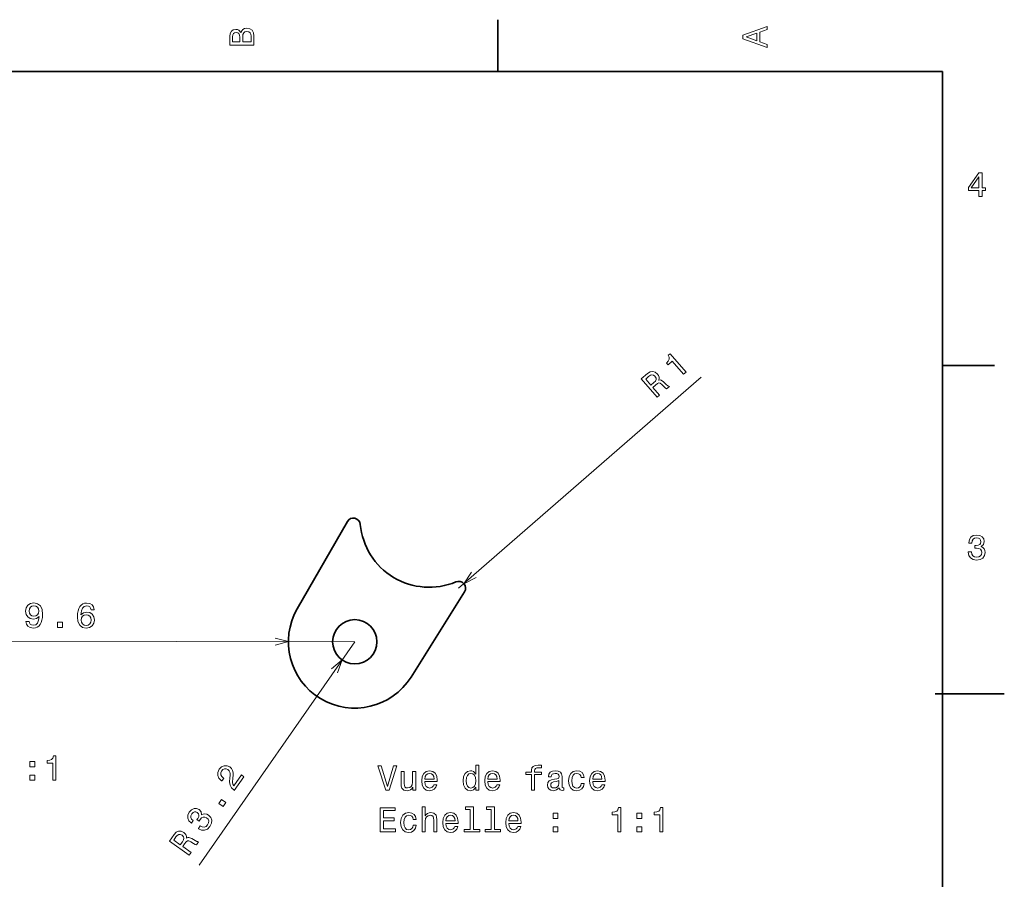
# Model space of a CAD drawing. Extents: x 0 to 296, y 0 to 210.
# Tile 7 of 7: x 154 to 296, y 83 to 208. Entities that reach past the tile are written whole.
import ezdxf

# ---------------------------------------------------------------- set-up
doc = ezdxf.new("R2010")
doc.units = 0

msp = doc.modelspace()

# ---------------------------------------------------------------- linework, layer by layer
at = {"color": 7, "lineweight": 35, "ltscale": 0.1875}
for p, q in [((222.699997, 200), (222.699997, 207.5)), ((287, 157.5), (294.5, 157.5))]:
    msp.add_line(p, q, dxfattribs=at)
at = {"color": 7, "lineweight": 35}
for p, q in [((287, 200), (10, 200)), ((287, 10), (287, 200))]:
    msp.add_line(p, q, dxfattribs=at)
at = {"color": 7, "lineweight": 13}
for p, q in [((217.028381, 125.25737), (252.094009, 155.770691)), ((202.011414, 117.510513), (150.092667, 117.607803)), ((202.011414, 117.510513), (179.487991, 85.200409))]:
    msp.add_line(p, q, dxfattribs=at)
at = {"color": 7, "lineweight": 35, "ltscale": 0.36363}
for p, q in [((193.691895, 122.300652), (200.949554, 134.905792)), ((210.142197, 112.406555), (217.875336, 124.725708))]:
    msp.add_line(p, q, dxfattribs=at)
at = {"color": 7, "lineweight": 35, "ltscale": 0.25}
msp.add_line((285.941101, 110), (295.941101, 110), dxfattribs=at)
at = {"color": 7, "lineweight": 13}
for points in [[(261.633209, 203.466858), (261.633209, 203.930847), (260.604401, 204.298996), (260.604401, 205.695969), (261.633209, 206.064133), (261.633209, 206.538193), (258.128174, 205.257217), (258.128174, 204.742798)], [(185.542007, 205.630417), (185.249496, 205.983429), (185.052811, 206.074219), (184.81073, 206.104477), (184.432495, 206.03891), (184.160156, 205.842224), (183.993729, 205.524506), (183.933212, 205.080704), (183.933212, 203.835022), (187.433212, 203.835022), (187.433212, 205.151306), (187.36261, 205.620331), (187.155838, 205.968307), (186.828018, 206.185165), (186.384216, 206.260818), (186.08667, 206.215424), (185.839554, 206.094391), (185.65799, 205.897705)], [(185.385666, 204.984879), (185.385666, 204.298996), (184.351807, 204.298996), (184.351807, 205.025223), (184.382065, 205.297562), (184.472839, 205.489197), (184.629181, 205.605194), (184.86116, 205.645538), (185.093155, 205.600143), (185.254532, 205.479111), (185.355408, 205.272339)], [(187.014618, 205.095825), (187.014618, 204.298996), (185.809296, 204.298996), (185.809296, 205.050446), (185.844589, 205.368164), (185.9505, 205.595108), (186.132065, 205.731277), (186.394302, 205.776657), (186.671692, 205.731277), (186.863327, 205.605194), (186.979324, 205.393372)], [(260.17572, 204.460388), (258.632477, 205), (260.17572, 205.539627)], [(292.277374, 181.916794), (292.731262, 181.916794), (292.731262, 182.784225), (293.23056, 182.784225), (293.23056, 183.187683), (292.731262, 183.187683), (292.731262, 185.341141), (292.272339, 185.341141), (290.739197, 183.228027), (290.739197, 182.784225), (292.277374, 182.784225)], [(291.162842, 183.187683), (292.277374, 184.756134), (292.277374, 183.187683)], [(249.56749, 156.223373), (249.913696, 156.524628), (247.599609, 159.183975), (247.340897, 158.958862), (247.474365, 158.667191), (247.473129, 158.392029), (247.343338, 158.118637), (247.080688, 157.836594), (247.315735, 157.566483), (247.932068, 158.102783)], [(245.742889, 152.895294), (246.09671, 153.203171), (245.126709, 154.317886), (245.488129, 154.632385), (245.764374, 154.852722), (245.978119, 154.945129), (246.17868, 154.899033), (246.412048, 154.707672), (246.729034, 154.381821), (246.947174, 154.177216), (247.108704, 154.083786), (247.508179, 154.431396), (247.445282, 154.503677), (247.265076, 154.534058), (247.062485, 154.705414), (246.66507, 155.108337), (246.325623, 155.367828), (246.152039, 155.39061), (245.952179, 155.343719), (246.021591, 155.571243), (246.012238, 155.797104), (245.935059, 156.024094), (245.782425, 156.24559), (245.45108, 156.518829), (245.090332, 156.626083), (244.713425, 156.552155), (244.327988, 156.303665), (243.445343, 155.535599)], [(244.510468, 155.894196), (244.762405, 156.073318), (244.988907, 156.143387), (245.207489, 156.099625), (245.423813, 155.920166), (245.577789, 155.666397), (245.590942, 155.443863), (245.475525, 155.223083), (245.25238, 154.995499), (244.845306, 154.641266), (244.080566, 155.520111)], [(290.729126, 130.51622), (290.729126, 130.480911), (290.809814, 129.996765), (291.046844, 129.633652), (291.420044, 129.401657), (291.914276, 129.315933), (292.438782, 129.401657), (292.832153, 129.623566), (293.08429, 129.976593), (293.175079, 130.430481), (293.134735, 130.728027), (293.023773, 130.970108), (292.842224, 131.156708), (292.600159, 131.292877), (292.927948, 131.565216), (293.043945, 131.998932), (292.968292, 132.392303), (292.751434, 132.68985), (292.398407, 132.87645), (291.914276, 132.942017), (291.460388, 132.861313), (291.112396, 132.63942), (290.885468, 132.286392), (290.809814, 131.817368), (290.809814, 131.782074), (291.258636, 131.782074), (291.299011, 132.104828), (291.430115, 132.336823), (291.641937, 132.478027), (291.939484, 132.528473), (292.201721, 132.488113), (292.393372, 132.382217), (292.509369, 132.210739), (292.554749, 131.97876), (292.509369, 131.731628), (292.388336, 131.565216), (292.176514, 131.46434), (291.889069, 131.434082), (291.692383, 131.439133), (291.692383, 131.04071), (291.939484, 131.050797), (292.257202, 131.005417), (292.494232, 130.884369), (292.635468, 130.687683), (292.685883, 130.430481), (292.630402, 130.13797), (292.484161, 129.921112), (292.252167, 129.784943), (291.944519, 129.739563), (291.626801, 129.789993), (291.394806, 129.941284), (291.248566, 130.183365), (291.193085, 130.51622)], [(154.441681, 120.467094), (154.516586, 120.068535), (154.732864, 119.760498), (155.075439, 119.568207), (155.529205, 119.49675), (155.826813, 119.531502), (156.094284, 119.621773), (156.321518, 119.777695), (156.51358, 119.999237), (156.66539, 120.276329), (156.776993, 120.619057), (156.843292, 121.012306), (156.869354, 121.466148), (156.784943, 122.177399), (156.538803, 122.697319), (156.146027, 123.010735), (155.606598, 123.122696), (155.112198, 123.032845), (154.738556, 122.791466), (154.495773, 122.418724), (154.4142, 121.94986), (154.493988, 121.465553), (154.730331, 121.096954), (155.082916, 120.864304), (155.531616, 120.787819), (156.005859, 120.882751), (156.364487, 121.174583), (156.282745, 120.614944), (156.120605, 120.216827), (155.873047, 119.980263), (155.535019, 119.905243), (155.272827, 119.94104), (155.08139, 120.052353), (154.955658, 120.229095), (154.90567, 120.466225)], [(154.903412, 121.953979), (154.954422, 122.266571), (155.0961, 122.51342), (155.318298, 122.669342), (155.605865, 122.724281), (155.903305, 122.668251), (156.129959, 122.511482), (156.270721, 122.269142), (156.325607, 121.95636), (156.269531, 121.638741), (156.127869, 121.401978), (155.895615, 121.256157), (155.587891, 121.206299), (155.310608, 121.257256), (155.094025, 121.403915), (154.953247, 121.636169)], [(164.337631, 122.138031), (164.242569, 122.546715), (164.02124, 122.849724), (163.67865, 123.042007), (163.234985, 123.108398), (162.937363, 123.073654), (162.679977, 122.978317), (162.452744, 122.822403), (162.260681, 122.600861), (162.108856, 122.323769), (161.997284, 121.986076), (161.925934, 121.587799), (161.904907, 121.138985), (161.984268, 120.422699), (162.230408, 119.902786), (162.628235, 119.589355), (163.172699, 119.48243), (163.662064, 119.572296), (164.035706, 119.808624), (164.278488, 120.181366), (164.365112, 120.655273), (164.280273, 121.134537), (164.048981, 121.503128), (163.691345, 121.735786), (163.247681, 121.817307), (162.768387, 121.717346), (162.40979, 121.43055), (162.486481, 121.985161), (162.648605, 122.38327), (162.896164, 122.619843), (163.239258, 122.69989), (163.491333, 122.659073), (163.682785, 122.552803), (163.808533, 122.376053), (163.873657, 122.138901)], [(163.8759, 120.651146), (163.819839, 120.333527), (163.678177, 120.091713), (163.450928, 119.930756), (163.168411, 119.880852), (162.870956, 119.931847), (162.644302, 120.088608), (162.498505, 120.330956), (162.453705, 120.648766), (162.50473, 120.961349), (162.646378, 121.19812), (162.878662, 121.348976), (163.191437, 121.40387), (163.463669, 121.347885), (163.680252, 121.201225), (163.821014, 120.963928)], [(159.038467, 119.591042), (159.734436, 119.589737), (159.73584, 120.341179), (159.039871, 120.342484)], [(155.029022, 99.435204), (155.724991, 99.435204), (155.724991, 100.186646), (155.029022, 100.186646)], [(158.322266, 97.478432), (158.781189, 97.478432), (158.781189, 101.003647), (158.438248, 101.003647), (158.347473, 100.696014), (158.165924, 100.489243), (157.888535, 100.368202), (157.505249, 100.327858), (157.505249, 99.969788), (158.322266, 99.969788)], [(219.502319, 96.472473), (219.502319, 96.053886), (219.946121, 96.053886), (219.946121, 99.674927), (219.507355, 99.674927), (219.507355, 98.348557), (219.169464, 98.731842), (218.962692, 98.822617), (218.725662, 98.857918), (218.296982, 98.757057), (217.964127, 98.474632), (217.747269, 98.020744), (217.671631, 97.410515), (217.747269, 96.800285), (217.964127, 96.341347), (218.296982, 96.053886), (218.725662, 95.958069), (218.962692, 95.99337), (219.1745, 96.084145)], [(227.561401, 98.293083), (227.561401, 96.053886), (228.005203, 96.053886), (228.005203, 98.293083), (229.01384, 98.293083), (229.01384, 98.671318), (228.005203, 98.671318), (228.005203, 98.837746), (228.040497, 99.039474), (228.156494, 99.175644), (228.35318, 99.256332), (228.635605, 99.286598), (229.01384, 99.266426), (229.01384, 99.649704), (228.534729, 99.674927), (228.101013, 99.629532), (227.798431, 99.49337), (227.616867, 99.256332), (227.561401, 98.918442), (227.561401, 98.671318), (226.749435, 98.671318), (226.749435, 98.293083)], [(184.592758, 96.020584), (185.968445, 97.994019), (185.612656, 98.24205), (184.52536, 96.682327), (184.391479, 96.904755), (184.333954, 97.166176), (184.360352, 97.83017), (184.406387, 98.160789), (184.418839, 98.557861), (184.347519, 98.896507), (184.181305, 99.178375), (183.932953, 99.412979), (183.536392, 99.5849), (183.127792, 99.580803), (182.746368, 99.404053), (182.416107, 99.062553), (182.209564, 98.616356), (182.193481, 98.178787), (182.36821, 97.768036), (182.731659, 97.416321), (182.789581, 97.375946), (183.052017, 97.752426), (183.018921, 97.775497), (182.76355, 98.00885), (182.634567, 98.264755), (182.62619, 98.534943), (182.745071, 98.80249), (182.95372, 99.013611), (183.181152, 99.119408), (183.423264, 99.122772), (183.654831, 99.022827), (183.824951, 98.861198), (183.931503, 98.670113), (183.979874, 98.439667), (183.977097, 98.171112), (183.939331, 97.834724), (183.913193, 97.250465), (183.987259, 96.774658), (184.199982, 96.374306), (184.580353, 96.029236)], [(207.615433, 99.558929), (206.7379, 96.578384), (205.835175, 99.558929), (205.356064, 99.558929), (206.485748, 96.053886), (206.990067, 96.053886), (208.094528, 99.558929)], [(210.817871, 98.7621), (210.374069, 98.7621), (210.374069, 97.1987), (210.323639, 96.835587), (210.177383, 96.573341), (209.950439, 96.411957), (209.652893, 96.361526), (209.415863, 96.401871), (209.264557, 96.522903), (209.178833, 96.729675), (209.158661, 97.022186), (209.158661, 98.7621), (208.714844, 98.7621), (208.714844, 96.981842), (208.72998, 96.623772), (208.825806, 96.326218), (209.118317, 96.053886), (209.587326, 95.958069), (209.839493, 95.99337), (210.056351, 96.084145), (210.24295, 96.240486), (210.394241, 96.46743), (210.394241, 96.053886), (210.817871, 96.053886)], [(212.154327, 97.279388), (213.92955, 97.279388), (213.934586, 97.48616), (213.853897, 98.066132), (213.632004, 98.499855), (213.278976, 98.7621), (212.809952, 98.857918), (212.351013, 98.757057), (211.997986, 98.474632), (211.771042, 98.015701), (211.690353, 97.410515), (211.766006, 96.790199), (211.99295, 96.336304), (212.340927, 96.053886), (212.79483, 95.958069), (213.188202, 96.023628), (213.510956, 96.195099), (213.747986, 96.46743), (213.884155, 96.830544), (213.445404, 96.830544), (213.354614, 96.628815), (213.223495, 96.477516), (212.850296, 96.356483), (212.562836, 96.411957), (212.345978, 96.58847), (212.204758, 96.875931), (212.154327, 97.264259)], [(212.154327, 97.652588), (212.209808, 98.000572), (212.345978, 98.257774), (212.55275, 98.414116), (212.825089, 98.469589), (213.092377, 98.414116), (213.299149, 98.257774), (213.425232, 98.000572), (213.470612, 97.652588)], [(218.8013, 98.459503), (219.093811, 98.388901), (219.31572, 98.192215), (219.446838, 97.864403), (219.497269, 97.410515), (219.446838, 96.951584), (219.31572, 96.623772), (219.093811, 96.422043), (218.8013, 96.356483), (218.523926, 96.422043), (218.312119, 96.623772), (218.170898, 96.956627), (218.125519, 97.410515), (218.170898, 97.85936), (218.312119, 98.187172), (218.523926, 98.388901)], [(221.262405, 97.279388), (223.037613, 97.279388), (223.042664, 97.48616), (222.961975, 98.066132), (222.740067, 98.499855), (222.387039, 98.7621), (221.91803, 98.857918), (221.459091, 98.757057), (221.106064, 98.474632), (220.87912, 98.015701), (220.798431, 97.410515), (220.874069, 96.790199), (221.101013, 96.336304), (221.449005, 96.053886), (221.902893, 95.958069), (222.296265, 96.023628), (222.619034, 96.195099), (222.856064, 96.46743), (222.992233, 96.830544), (222.553467, 96.830544), (222.462692, 96.628815), (222.331573, 96.477516), (221.958374, 96.356483), (221.670898, 96.411957), (221.454041, 96.58847), (221.312836, 96.875931), (221.262405, 97.264259)], [(221.262405, 97.652588), (221.317871, 98.000572), (221.454041, 98.257774), (221.660812, 98.414116), (221.933151, 98.469589), (222.200439, 98.414116), (222.407211, 98.257774), (222.533295, 98.000572), (222.57869, 97.652588)], [(231.590927, 96.406914), (231.590927, 96.391785), (231.61615, 96.220314), (231.691803, 96.099274), (232.009521, 96.003456), (232.256638, 96.0438), (232.256638, 96.386742), (232.150726, 96.371613), (232.009521, 96.437172), (231.984299, 96.638901), (231.984299, 98.040916), (231.923782, 98.398987), (231.747269, 98.651146), (231.439636, 98.802444), (231.00592, 98.857918), (230.582291, 98.797401), (230.269608, 98.625931), (230.072922, 98.358643), (230.007355, 98.005615), (230.007355, 97.975357), (230.405777, 97.975357), (230.441071, 98.187172), (230.552032, 98.33847), (230.733582, 98.429245), (230.990784, 98.464546), (231.237915, 98.439331), (231.414413, 98.363686), (231.520325, 98.232559), (231.555634, 98.051003), (231.535461, 97.839188), (231.454773, 97.733284), (231.253036, 97.682846), (230.874786, 97.642502), (230.441071, 97.551727), (230.133438, 97.390343), (229.951889, 97.138184), (229.896408, 96.764984), (229.946838, 96.432129), (230.10318, 96.185013), (230.355347, 96.028671), (230.703323, 95.973198), (231.172348, 96.079102)], [(234.74295, 97.864403), (235.181702, 97.864403), (235.090927, 98.26786), (234.874069, 98.585587), (234.536179, 98.782272), (234.097412, 98.857918), (233.613266, 98.757057), (233.245117, 98.474632), (233.013123, 98.015701), (232.932434, 97.400429), (233.008087, 96.790199), (233.235016, 96.336304), (233.593094, 96.053886), (234.082291, 95.958069), (234.516006, 96.033714), (234.853897, 96.245529), (235.085892, 96.578384), (235.186752, 97.022186), (234.763123, 97.022186), (234.687469, 96.739769), (234.546265, 96.527946), (234.344528, 96.396828), (234.097412, 96.356483), (233.78978, 96.422043), (233.567871, 96.623772), (233.431702, 96.951584), (233.386322, 97.415558), (233.431702, 97.869446), (233.572922, 98.197258), (233.799866, 98.398987), (234.097412, 98.469589), (234.359665, 98.424202), (234.556351, 98.308212), (234.687469, 98.11657)], [(236.44252, 97.279388), (238.217728, 97.279388), (238.222778, 97.48616), (238.14209, 98.066132), (237.920181, 98.499855), (237.567154, 98.7621), (237.098129, 98.857918), (236.639206, 98.757057), (236.286179, 98.474632), (236.059235, 98.015701), (235.978546, 97.410515), (236.054184, 96.790199), (236.281128, 96.336304), (236.62912, 96.053886), (237.083008, 95.958069), (237.476379, 96.023628), (237.799149, 96.195099), (238.036179, 96.46743), (238.172348, 96.830544), (237.733582, 96.830544), (237.642807, 96.628815), (237.511688, 96.477516), (237.138489, 96.356483), (236.851013, 96.411957), (236.634155, 96.58847), (236.49295, 96.875931), (236.44252, 97.264259)], [(236.44252, 97.652588), (236.497986, 98.000572), (236.634155, 98.257774), (236.840927, 98.414116), (237.113266, 98.469589), (237.380554, 98.414116), (237.587326, 98.257774), (237.713409, 98.000572), (237.758789, 97.652588)], [(155.029022, 97.478432), (155.724991, 97.478432), (155.724991, 98.229874), (155.029022, 98.229874)], [(231.540497, 97.002014), (231.47998, 96.739769), (231.318604, 96.538033), (231.076523, 96.406914), (230.778976, 96.361526), (230.587326, 96.386742), (230.451157, 96.46743), (230.365433, 96.608643), (230.34021, 96.805328), (230.360382, 96.981842), (230.441071, 97.107918), (230.76384, 97.24913), (231.172348, 97.309647), (231.540497, 97.430687)], [(182.960968, 93.679749), (183.358963, 94.250687), (182.742523, 94.680405), (182.344513, 94.109474)], [(179.394775, 90.486526), (179.423737, 90.466339), (179.86705, 90.255661), (180.300476, 90.242462), (180.704208, 90.415955), (181.057175, 90.772369), (181.286789, 91.251663), (181.329697, 91.701263), (181.184296, 92.110008), (180.863861, 92.444046), (180.596695, 92.5811), (180.334656, 92.628517), (180.077759, 92.586288), (179.827621, 92.465576), (179.791687, 92.890228), (179.502213, 93.233414), (179.136246, 93.396309), (178.768143, 93.388565), (178.413177, 93.205673), (178.08252, 92.845993), (177.88916, 92.427505), (177.872192, 92.015137), (178.032013, 91.627083), (178.37352, 91.296806), (178.402481, 91.276619), (178.659149, 91.644829), (178.41745, 91.862503), (178.302124, 92.102737), (178.307404, 92.357254), (178.436203, 92.630188), (178.619263, 92.82225), (178.815735, 92.9189), (179.022736, 92.916), (179.239014, 92.820572), (179.415771, 92.642014), (179.483093, 92.447548), (179.444702, 92.21611), (179.30513, 91.962982), (179.188507, 91.804512), (179.51535, 91.576675), (179.648407, 91.785164), (179.867325, 92.019852), (180.102173, 92.145081), (180.344269, 92.148445), (180.584106, 92.042732), (180.792343, 91.829948), (180.886612, 91.585953), (180.865646, 91.31778), (180.726959, 91.039444), (180.503891, 90.807648), (180.247101, 90.703857), (179.964874, 90.722313), (179.660095, 90.867149)], [(205.678833, 90.007057), (207.897842, 90.007057), (207.897842, 90.430687), (206.142807, 90.430687), (206.142807, 91.615845), (207.706207, 91.615845), (207.706207, 92.034431), (206.142807, 92.034431), (206.142807, 93.083427), (207.857498, 93.083427), (207.857498, 93.507057), (205.678833, 93.507057)], [(210.454758, 91.817574), (210.893524, 91.817574), (210.80275, 92.221031), (210.585892, 92.538757), (210.247986, 92.735443), (209.809235, 92.811089), (209.325089, 92.710228), (208.956924, 92.427803), (208.724945, 91.968872), (208.644241, 91.3536), (208.719894, 90.74337), (208.946838, 90.289474), (209.304901, 90.007057), (209.794098, 89.91124), (210.227814, 89.986885), (210.56572, 90.1987), (210.797699, 90.531555), (210.898575, 90.975357), (210.474945, 90.975357), (210.399292, 90.69294), (210.258072, 90.481117), (210.056351, 90.349998), (209.809235, 90.309654), (209.501602, 90.375214), (209.279694, 90.576942), (209.143524, 90.904755), (209.098129, 91.368729), (209.143524, 91.822617), (209.284729, 92.150429), (209.511688, 92.352158), (209.809235, 92.42276), (210.071472, 92.377373), (210.268158, 92.261383), (210.399292, 92.06974)], [(211.766006, 90.007057), (212.209808, 90.007057), (212.209808, 91.570457), (212.255203, 91.928528), (212.401443, 92.190773), (212.628403, 92.352158), (212.930984, 92.412674), (213.173065, 92.362244), (213.324356, 92.226074), (213.400009, 91.99913), (213.425232, 91.696541), (213.425232, 90.007057), (213.869034, 90.007057), (213.869034, 91.787315), (213.848862, 92.145386), (213.758072, 92.44294), (213.460526, 92.715271), (212.996552, 92.811089), (212.744385, 92.775787), (212.527527, 92.67997), (212.345978, 92.528671), (212.209808, 92.321899), (212.209808, 93.628098), (211.766006, 93.628098)], [(215.190353, 91.232559), (216.965576, 91.232559), (216.970612, 91.439331), (216.889923, 92.019302), (216.668015, 92.453026), (216.315002, 92.715271), (215.845978, 92.811089), (215.387039, 92.710228), (215.034012, 92.427803), (214.807068, 91.968872), (214.726379, 91.363686), (214.802032, 90.74337), (215.028976, 90.289474), (215.376953, 90.007057), (215.830841, 89.91124), (216.224213, 89.976799), (216.546982, 90.14827), (216.784012, 90.420601), (216.920181, 90.783714), (216.481415, 90.783714), (216.39064, 90.581985), (216.259521, 90.430687), (215.886322, 90.309654), (215.598862, 90.365128), (215.382004, 90.541641), (215.240784, 90.829102), (215.190353, 91.21743)], [(218.720612, 93.254898), (218.720612, 90.380257), (217.807785, 90.380257), (217.807785, 90.007057), (220.072205, 90.007057), (220.072205, 90.380257), (219.164413, 90.380257), (219.164413, 93.628098), (218.024643, 93.628098), (218.024643, 93.254898)], [(221.756638, 93.254898), (221.756638, 90.380257), (220.843811, 90.380257), (220.843811, 90.007057), (223.108215, 90.007057), (223.108215, 90.380257), (222.200439, 90.380257), (222.200439, 93.628098), (221.060669, 93.628098), (221.060669, 93.254898)], [(224.298431, 91.232559), (226.073639, 91.232559), (226.07869, 91.439331), (225.997986, 92.019302), (225.776093, 92.453026), (225.423065, 92.715271), (224.954041, 92.811089), (224.495117, 92.710228), (224.14209, 92.427803), (223.915146, 91.968872), (223.834442, 91.363686), (223.910095, 90.74337), (224.137039, 90.289474), (224.485031, 90.007057), (224.938919, 89.91124), (225.332291, 89.976799), (225.65506, 90.14827), (225.89209, 90.420601), (226.028259, 90.783714), (225.589493, 90.783714), (225.498718, 90.581985), (225.367584, 90.430687), (224.994385, 90.309654), (224.706924, 90.365128), (224.490067, 90.541641), (224.348862, 90.829102), (224.298431, 91.21743)], [(230.678101, 91.963829), (231.374069, 91.963829), (231.374069, 92.715271), (230.678101, 92.715271)], [(240.043381, 90.007057), (240.502319, 90.007057), (240.502319, 93.532272), (240.159378, 93.532272), (240.068604, 93.22464), (239.887039, 93.017868), (239.609665, 92.896828), (239.226379, 92.856483), (239.226379, 92.498413), (240.043381, 92.498413)], [(242.822205, 91.963829), (243.518158, 91.963829), (243.518158, 92.715271), (242.822205, 92.715271)], [(246.115417, 90.007057), (246.574356, 90.007057), (246.574356, 93.532272), (246.231415, 93.532272), (246.14064, 93.22464), (245.959076, 93.017868), (245.681702, 92.896828), (245.298416, 92.856483), (245.298416, 92.498413), (246.115417, 92.498413)], [(215.190353, 91.605759), (215.245834, 91.953743), (215.382004, 92.210945), (215.588776, 92.367287), (215.861099, 92.42276), (216.128403, 92.367287), (216.335175, 92.210945), (216.461243, 91.953743), (216.506638, 91.605759)], [(224.298431, 91.605759), (224.353897, 91.953743), (224.490067, 92.210945), (224.696838, 92.367287), (224.969177, 92.42276), (225.236465, 92.367287), (225.443237, 92.210945), (225.569321, 91.953743), (225.614716, 91.605759)], [(178.072266, 86.66684), (178.340469, 87.051605), (177.128265, 87.896629), (177.402252, 88.289665), (177.616547, 88.570618), (177.801376, 88.71228), (178.007111, 88.7164), (178.28006, 88.587608), (178.666824, 88.348724), (178.928223, 88.2034), (179.107635, 88.1521), (179.410461, 88.586502), (179.331848, 88.641296), (179.149673, 88.6269), (178.911469, 88.743774), (178.427917, 89.037827), (178.035492, 89.206863), (177.861603, 89.186699), (177.679169, 89.09256), (177.691101, 89.330147), (177.627045, 89.546928), (177.496918, 89.748291), (177.294952, 89.92598), (176.907059, 90.110313), (176.531052, 90.126526), (176.183487, 89.963058), (175.870148, 89.628204), (175.20105, 88.668373)], [(230.678101, 90.007057), (231.374069, 90.007057), (231.374069, 90.758499), (230.678101, 90.758499)], [(242.822205, 90.007057), (243.518158, 90.007057), (243.518158, 90.758499), (242.822205, 90.758499)], [(176.14682, 89.275497), (176.347565, 89.510559), (176.550186, 89.633659), (176.772858, 89.644424), (177.026367, 89.523033), (177.237488, 89.314392), (177.304413, 89.101746), (177.246216, 88.859512), (177.085205, 88.584457), (176.776611, 88.141769), (175.820923, 88.807983)]]:
    msp.add_lwpolyline(points, close=True, dxfattribs=at)
for points in [[(218.900299, 127.572449), (217.782761, 125.913811), (219.57991, 126.791466)], [(190.478622, 117.014488), (192.411438, 117.528503), (190.48056, 118.049759)], [(199.501328, 113.004593), (200.181442, 114.885406), (198.652039, 113.596634)]]:
    msp.add_lwpolyline(points, dxfattribs=at)
at = {"color": 7, "lineweight": 35}
msp.add_circle((202.011414, 117.510513), 3.2, dxfattribs=at)
for centre, radius, start, end in [((201.816162, 134.406815), 1, 5.181207, 150.06793), ((212.771225, 135.400177), 10, 185.181213, 292.768857), ((217.028381, 125.25737), 1, 327.882139, 112.768855), ((202.011414, 117.510513), 9.6, 150.06793, 327.882139)]:
    msp.add_arc(centre, radius, start, end, dxfattribs=at)

doc.saveas('drawing.dxf')
